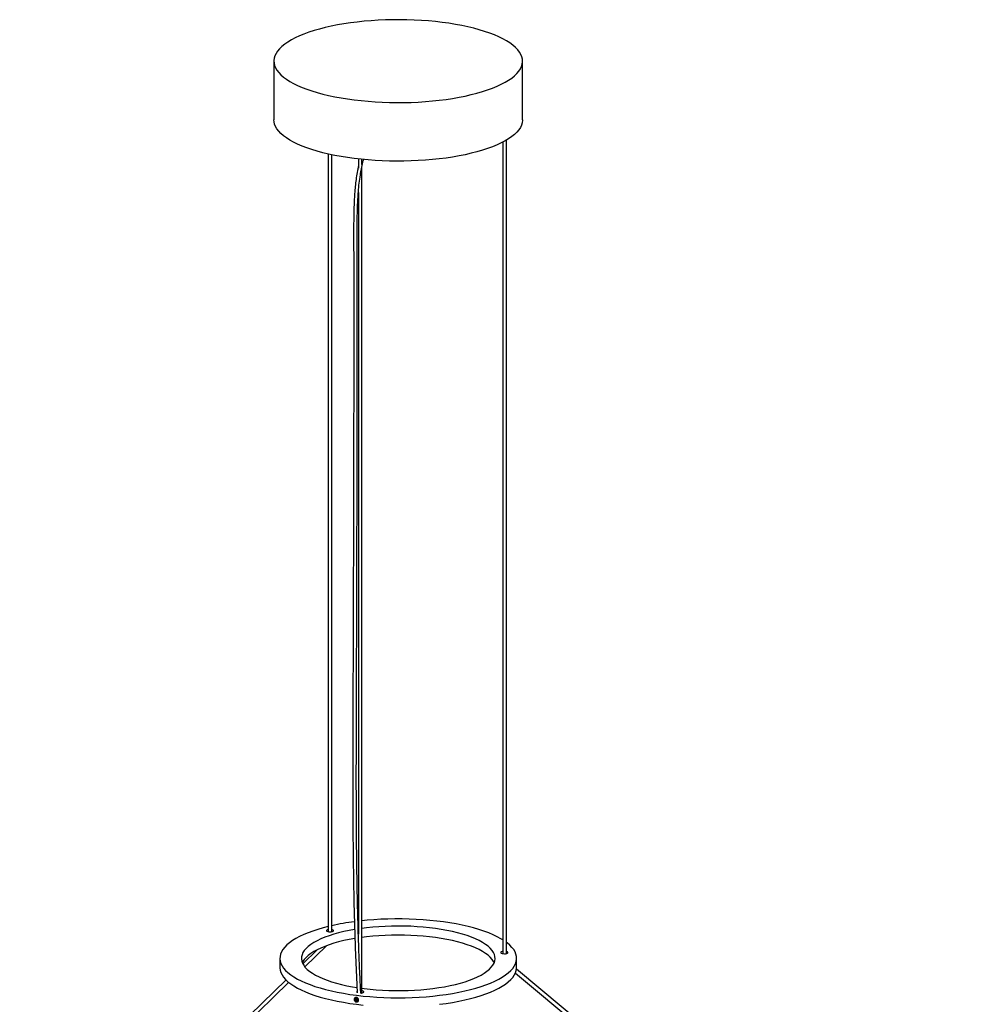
# Paper-space layout '_Dimétrica' of a CAD drawing. Header units: inches. Extents: x -21.2 to 21.2, y -8 to 47.8.
# Tile 4 of 4: x -12.5 to 19.4, y 15.3 to 47.8. Entities that reach past the tile are written whole.
import ezdxf

# ---------------------------------------------------------------- set-up
doc = ezdxf.new("R2010")
doc.units = ezdxf.units.IN
doc.header["$MEASUREMENT"] = 0

psp = doc.layouts.new('_Dimétrica')

# ---------------------------------------------------------------- linework, layer by layer
at = {"color": 7, "linetype": 'Continuous', "lineweight": 25}
for p, q in [((-4.094, 46.403), (-4.094, 44.472)), ((4.094, 44.472), (4.094, 46.403)), ((3.561, 17.01), (3.561, 43.798)), ((3.443, 43.733), (3.443, 17.008)), ((-2.306, 43.344), (-2.306, 17.732)), ((-2.188, 17.731), (-2.188, 43.318)), ((-1.314, 43.179), (-1.314, 42.944)), ((-1.196, 42.999), (-1.196, 43.166)), ((-1.314, 42.942), (-1.314, 42.874)), ((-1.196, 15.713), (-1.196, 42.932)), ((-1.314, 42.079), (-1.314, 17.653)), ((-1.314, 18.075), (-1.328, 18.073)), ((-3.078, 16.574), (-2.362, 17.269)), ((-2.667, 17.137), (-3.144, 16.675)), ((-3.898, 16.852), (-3.898, 16.555)), ((3.898, 16.555), (3.898, 16.852)), ((3.857, 16.367), (19.327, 3.536)), ((19.402, 3.627), (3.893, 16.491)), ((-3.695, 16.141), (-12.468, 7.629)), ((-12.386, 7.545), (-3.606, 16.062)), ((-1.196, 15.866), (-1.127, 15.857)), ((-1.404, 15.537), (-1.431, 15.495)), ((-1.403, 15.519), (-1.431, 15.495)), ((-1.431, 15.495), (-1.404, 15.445)), ((-1.408, 15.559), (-1.426, 15.543)), ((-1.352, 15.531), (-1.404, 15.537)), ((-1.377, 15.47), (-1.404, 15.445)), ((-1.404, 15.445), (-1.352, 15.439)), ((-1.393, 15.536), (-1.403, 15.519)), ((-1.403, 15.519), (-1.377, 15.47)), ((-1.377, 15.47), (-1.336, 15.465)), ((-1.325, 15.481), (-1.352, 15.531)), ((-1.352, 15.439), (-1.325, 15.481)), ((-1.33, 15.433), (-1.311, 15.45))]:
    psp.add_line(p, q, dxfattribs=at)
at = {"color": 7, "linetype": 'Continuous', "lineweight": 25, "flags": 128}
for points in [[(-1.448, 45.127), (-1.222, 45.101), (-0.993, 45.079), (-0.761, 45.062), (-0.525, 45.05), (-0.288, 45.042), (-0.05, 45.039), (0.188, 45.04), (0.425, 45.046), (0.661, 45.056), (0.895, 45.071), (1.126, 45.091), (1.353, 45.115), (1.575, 45.144), (1.792, 45.176), (2.003, 45.213), (2.208, 45.254), (2.404, 45.299), (2.593, 45.347), (2.773, 45.399), (2.943, 45.455), (3.104, 45.513), (3.254, 45.575), (3.393, 45.639), (3.52, 45.706), (3.636, 45.776), (3.739, 45.847), (3.83, 45.921), (3.908, 45.996), (3.972, 46.072), (4.023, 46.15), (4.061, 46.228), (4.084, 46.307), (4.094, 46.387), (4.09, 46.466), (4.072, 46.545), (4.041, 46.624), (3.995, 46.702), (3.937, 46.779), (3.864, 46.854), (3.779, 46.928), (3.681, 47.001), (3.571, 47.071), (3.448, 47.139), (3.314, 47.205), (3.169, 47.268), (3.013, 47.328), (2.846, 47.384), (2.67, 47.438), (2.485, 47.488), (2.292, 47.534), (2.091, 47.577), (1.882, 47.615), (1.668, 47.65), (1.448, 47.68), (1.222, 47.706), (0.993, 47.727), (0.761, 47.744), (0.525, 47.757), (0.288, 47.765), (0.05, 47.768), (-0.188, 47.767), (-0.425, 47.761), (-0.661, 47.75), (-0.895, 47.735), (-1.126, 47.716), (-1.353, 47.691), (-1.575, 47.663), (-1.792, 47.63), (-2.003, 47.594), (-2.208, 47.553), (-2.404, 47.508), (-2.593, 47.46), (-2.773, 47.407), (-2.943, 47.352), (-3.104, 47.293), (-3.254, 47.232), (-3.393, 47.167), (-3.52, 47.1), (-3.636, 47.031), (-3.739, 46.959), (-3.83, 46.886), (-3.908, 46.811), (-3.972, 46.734), (-4.023, 46.657), (-4.061, 46.578), (-4.084, 46.499), (-4.094, 46.42), (-4.09, 46.341), (-4.072, 46.262), (-4.041, 46.183), (-3.995, 46.105), (-3.937, 46.028), (-3.864, 45.952), (-3.779, 45.878), (-3.681, 45.806), (-3.571, 45.735), (-3.448, 45.667), (-3.314, 45.602), (-3.169, 45.539), (-3.013, 45.479), (-2.846, 45.422), (-2.67, 45.369), (-2.485, 45.319), (-2.292, 45.272), (-2.091, 45.23), (-1.882, 45.191), (-1.668, 45.157), (-1.448, 45.127)], [(4.094, 44.472), (4.094, 44.455), (4.084, 44.376), (4.061, 44.297), (4.023, 44.218), (3.972, 44.141), (3.908, 44.064), (3.83, 43.989), (3.739, 43.916), (3.636, 43.844), (3.52, 43.775), (3.393, 43.708), (3.254, 43.643), (3.104, 43.582), (2.943, 43.523), (2.773, 43.468), (2.593, 43.415), (2.404, 43.367), (2.208, 43.322), (2.003, 43.281), (1.792, 43.245), (1.575, 43.212), (1.353, 43.184), (1.126, 43.16), (0.895, 43.14), (0.661, 43.125), (0.425, 43.114), (0.188, 43.108), (-0.05, 43.107), (-0.288, 43.11), (-0.525, 43.118), (-0.761, 43.131), (-0.993, 43.148), (-1.222, 43.169), (-1.448, 43.195), (-1.668, 43.225), (-1.882, 43.26), (-2.091, 43.298), (-2.292, 43.341), (-2.485, 43.387), (-2.67, 43.437), (-2.846, 43.491), (-3.013, 43.547), (-3.169, 43.607), (-3.314, 43.67), (-3.448, 43.736), (-3.571, 43.804), (-3.681, 43.874), (-3.779, 43.947), (-3.864, 44.021), (-3.937, 44.096), (-3.995, 44.173), (-4.041, 44.251), (-4.072, 44.33), (-4.09, 44.409), (-4.094, 44.472)], [(-2.306, 17.899), (-2.468, 17.857), (-2.644, 17.806), (-2.811, 17.752), (-2.967, 17.694), (-3.113, 17.633), (-3.248, 17.57), (-3.371, 17.504), (-3.482, 17.436), (-3.58, 17.365), (-3.666, 17.293), (-3.739, 17.219), (-3.798, 17.144), (-3.843, 17.068), (-3.875, 16.991), (-3.893, 16.913), (-3.897, 16.835), (-3.887, 16.758), (-3.864, 16.68), (-3.826, 16.604), (-3.775, 16.528), (-3.71, 16.453), (-3.632, 16.38), (-3.54, 16.308), (-3.437, 16.239), (-3.32, 16.171), (-3.192, 16.106), (-3.053, 16.044), (-2.903, 15.985), (-2.742, 15.928), (-2.571, 15.875), (-2.391, 15.826), (-2.203, 15.78), (-2.007, 15.738), (-1.803, 15.7), (-1.594, 15.666), (-1.378, 15.636)], [(3.443, 17.461), (3.38, 17.499), (3.258, 17.565), (3.124, 17.629), (2.979, 17.69), (2.823, 17.747), (2.658, 17.802), (2.482, 17.853), (2.298, 17.901), (2.106, 17.945), (1.906, 17.985), (1.699, 18.021), (1.486, 18.053), (1.268, 18.08), (1.046, 18.103), (0.819, 18.122), (0.59, 18.136), (0.358, 18.145), (0.126, 18.15), (-0.108, 18.151), (-0.34, 18.146), (-0.572, 18.137), (-0.801, 18.123), (-1.028, 18.105), (-1.196, 18.088)], [(-1.127, 15.857), (-0.928, 15.835), (-0.724, 15.817), (-0.517, 15.803), (-0.308, 15.794), (-0.098, 15.789), (0.113, 15.789), (0.323, 15.794), (0.532, 15.804), (0.739, 15.818), (0.942, 15.836), (1.142, 15.859), (1.336, 15.887), (1.525, 15.918), (1.706, 15.954), (1.881, 15.993), (2.047, 16.037), (2.204, 16.083), (2.351, 16.134), (2.489, 16.187), (2.615, 16.243), (2.73, 16.302), (2.833, 16.364), (2.923, 16.427), (3.001, 16.492), (3.066, 16.559), (3.117, 16.628), (3.155, 16.697), (3.179, 16.767), (3.189, 16.837), (3.185, 16.907), (3.167, 16.977), (3.135, 17.047), (3.09, 17.115), (3.031, 17.183), (2.958, 17.249), (2.873, 17.313), (2.775, 17.375), (2.666, 17.435), (2.544, 17.493), (2.411, 17.547), (2.268, 17.599), (2.115, 17.647), (1.953, 17.692), (1.782, 17.733), (1.603, 17.771), (1.417, 17.804), (1.225, 17.833), (1.028, 17.858), (0.826, 17.878), (0.621, 17.894), (0.413, 17.906), (0.203, 17.913), (-0.008, 17.915), (-0.218, 17.912), (-0.428, 17.905), (-0.636, 17.893), (-0.841, 17.877), (-1.043, 17.856), (-1.196, 17.837)], [(-1.438, 17.801), (-1.616, 17.768), (-1.794, 17.731), (-1.965, 17.689), (-2.126, 17.644), (-2.279, 17.595), (-2.421, 17.544), (-2.553, 17.489), (-2.674, 17.431), (-2.783, 17.371), (-2.88, 17.308), (-2.964, 17.244), (-3.035, 17.178), (-3.093, 17.11), (-3.138, 17.042), (-3.169, 16.972), (-3.185, 16.902), (-3.188, 16.832), (-3.177, 16.761), (-3.153, 16.692), (-3.114, 16.623), (-3.062, 16.554), (-2.996, 16.488), (-2.917, 16.422), (-2.826, 16.359), (-2.722, 16.298), (-2.606, 16.239), (-2.479, 16.183), (-2.341, 16.13), (-2.193, 16.08), (-2.035, 16.033), (-1.868, 15.99), (-1.693, 15.951), (-1.511, 15.916), (-1.361, 15.891)], [(-2.306, 17.799), (-2.319, 17.796), (-2.346, 17.786), (-2.36, 17.773), (-2.361, 17.759), (-2.347, 17.747), (-2.321, 17.736), (-2.286, 17.729)], [(-2.286, 17.729), (-2.245, 17.726), (-2.205, 17.729), (-2.169, 17.735), (-2.142, 17.746), (-2.128, 17.759), (-2.127, 17.772), (-2.141, 17.785), (-2.167, 17.796), (-2.188, 17.801)], [(3.158, 16.703), (3.135, 16.75), (3.09, 16.818), (3.031, 16.886), (2.958, 16.952), (2.873, 17.016), (2.775, 17.078), (2.666, 17.138), (2.544, 17.196), (2.411, 17.25), (2.268, 17.302), (2.115, 17.35), (1.953, 17.395), (1.782, 17.436), (1.603, 17.474), (1.417, 17.507), (1.225, 17.536), (1.028, 17.561), (0.826, 17.582), (0.621, 17.597), (0.413, 17.609), (0.203, 17.616), (-0.008, 17.618), (-0.218, 17.615), (-0.428, 17.608), (-0.636, 17.596), (-0.841, 17.58), (-1.043, 17.559), (-1.196, 17.54)], [(-1.428, 17.505), (-1.431, 17.505), (-1.616, 17.471), (-1.794, 17.434), (-1.965, 17.392), (-2.126, 17.347), (-2.279, 17.298), (-2.421, 17.247), (-2.553, 17.192), (-2.674, 17.134), (-2.783, 17.074), (-2.88, 17.011), (-2.964, 16.947), (-3.035, 16.881), (-3.093, 16.813), (-3.138, 16.745), (-3.158, 16.703)], [(-1.378, 15.636), (-1.158, 15.611), (-0.933, 15.59), (-0.705, 15.574), (-0.474, 15.562), (-0.242, 15.555), (-0.009, 15.553), (0.224, 15.555), (0.456, 15.562), (0.687, 15.573), (0.915, 15.589), (1.14, 15.609), (1.361, 15.634), (1.577, 15.664), (1.787, 15.697), (1.991, 15.735), (2.188, 15.777), (2.377, 15.822), (2.558, 15.871), (2.729, 15.924), (2.89, 15.98), (3.042, 16.039), (3.182, 16.101), (3.311, 16.166), (3.428, 16.233), (3.533, 16.303), (3.625, 16.374), (3.704, 16.447), (3.77, 16.522), (3.822, 16.598), (3.861, 16.674), (3.886, 16.752), (3.897, 16.829), (3.894, 16.907), (3.877, 16.985), (3.846, 17.062), (3.802, 17.138), (3.744, 17.213), (3.672, 17.287), (3.588, 17.36), (3.561, 17.38)], [(3.443, 17.078), (3.422, 17.073), (3.395, 17.063), (3.381, 17.05), (3.38, 17.036), (3.394, 17.023), (3.42, 17.013), (3.455, 17.006)], [(3.455, 17.006), (3.495, 17.003), (3.536, 17.005), (3.572, 17.012), (3.598, 17.022), (3.613, 17.035), (3.613, 17.049), (3.6, 17.062), (3.574, 17.072), (3.561, 17.076)], [(-3.898, 16.555), (-3.897, 16.538), (-3.887, 16.461), (-3.864, 16.383), (-3.826, 16.307), (-3.775, 16.231), (-3.71, 16.156), (-3.632, 16.083), (-3.54, 16.011), (-3.437, 15.942), (-3.32, 15.874), (-3.192, 15.809), (-3.053, 15.747), (-2.903, 15.688), (-2.742, 15.631), (-2.571, 15.578), (-2.391, 15.529), (-2.203, 15.483), (-2.007, 15.441), (-1.803, 15.403), (-1.594, 15.369), (-1.378, 15.34)], [(1.361, 15.337), (1.577, 15.367), (1.787, 15.4), (1.991, 15.438), (2.188, 15.48), (2.377, 15.525), (2.558, 15.574), (2.729, 15.627), (2.89, 15.683), (3.042, 15.742), (3.182, 15.805), (3.311, 15.869), (3.428, 15.937), (3.533, 16.006), (3.625, 16.077), (3.704, 16.15), (3.77, 16.225), (3.822, 16.301), (3.861, 16.377), (3.886, 16.455), (3.897, 16.532), (3.898, 16.555)], [(-1.356, 15.766), (-1.369, 15.754), (-1.369, 15.741), (-1.356, 15.728), (-1.352, 15.726)], [(-1.232, 15.708), (-1.214, 15.71), (-1.178, 15.716), (-1.151, 15.727), (-1.137, 15.74), (-1.136, 15.753), (-1.15, 15.766), (-1.176, 15.777), (-1.196, 15.781)], [(-1.31, 15.479), (-1.315, 15.506), (-1.33, 15.531), (-1.352, 15.548), (-1.378, 15.557), (-1.404, 15.555), (-1.426, 15.543), (-1.441, 15.522), (-1.446, 15.497), (-1.441, 15.47), (-1.426, 15.446), (-1.404, 15.428), (-1.378, 15.419), (-1.352, 15.421), (-1.33, 15.433), (-1.315, 15.454), (-1.31, 15.479)], [(-1.378, 15.34), (-1.158, 15.314)]]:
    psp.add_lwpolyline(points, dxfattribs=at)
at = {"color": 7, "linetype": 'Continuous', "lineweight": 25}
psp.add_arc((-0.353, 9.718), 8.412, 97.4653, 102.6045, dxfattribs=at)
for points, knots in [([(-1.233, 15.709), (-1.236, 15.779), (-1.244, 15.937), (-1.256, 16.182), (-1.268, 16.444), (-1.279, 16.706), (-1.296, 17.117), (-1.315, 17.679), (-1.341, 18.585), (-1.362, 19.691), (-1.376, 21), (-1.381, 22.318), (-1.38, 23.641), (-1.372, 26.259), (-1.359, 30.408), (-1.35, 34.309), (-1.348, 36.67), (-1.348, 37.26), (-1.348, 37.849), (-1.348, 38.429), (-1.349, 38.878), (-1.349, 39.195), (-1.349, 39.387), (-1.349, 39.576), (-1.35, 39.774), (-1.35, 39.994), (-1.35, 40.249), (-1.351, 40.528), (-1.351, 40.828), (-1.35, 41.144), (-1.345, 41.488), (-1.332, 41.814), (-1.313, 42.114), (-1.287, 42.382), (-1.253, 42.633), (-1.211, 42.864), (-1.174, 43.036), (-1.147, 43.132), (-1.138, 43.163)], [0, 0, 0, 0, 0.008058, 0.018117, 0.028102, 0.038014, 0.047862, 0.074754, 0.101399, 0.149429, 0.197468, 0.245513, 0.293561, 0.341599, 0.530221, 0.744571, 0.766008, 0.787446, 0.808885, 0.830214, 0.850735, 0.857836, 0.864816, 0.871673, 0.878494, 0.88637, 0.895642, 0.90633, 0.916846, 0.928368, 0.940753, 0.953825, 0.962838, 0.972057, 0.981511, 0.988825, 0.996437, 1, 1, 1, 1]), ([(-1.314, 42.942), (-1.324, 42.894), (-1.349, 42.77), (-1.381, 42.565), (-1.41, 42.336), (-1.435, 42.066), (-1.453, 41.763), (-1.464, 41.439), (-1.468, 41.146), (-1.469, 40.886), (-1.469, 40.655), (-1.468, 40.184), (-1.467, 39.198), (-1.466, 37.228), (-1.468, 33.703), (-1.478, 30.283), (-1.486, 27.436), (-1.491, 25.994), (-1.495, 24.551), (-1.499, 23.109), (-1.498, 21.67), (-1.488, 20.24), (-1.468, 18.97), (-1.44, 17.857), (-1.406, 16.889), (-1.375, 16.175), (-1.355, 15.783), (-1.351, 15.712)], [0, 0, 0, 0, 0.0051659, 0.0134635, 0.0214377, 0.0291366, 0.0416536, 0.0533037, 0.0639494, 0.0734686, 0.0817782, 0.0893609, 0.1253498, 0.1902689, 0.3060102, 0.512667, 0.5653836, 0.6181008, 0.6708251, 0.7235705, 0.7763194, 0.8290603, 0.881796, 0.9179707, 0.9544692, 0.9918512, 1, 1, 1, 1]), ([(-1.304, 15.479), (-1.304, 15.474), (-1.305, 15.469), (-1.306, 15.46), (-1.308, 15.456), (-1.312, 15.447), (-1.314, 15.443), (-1.319, 15.436), (-1.322, 15.432), (-1.333, 15.423), (-1.341, 15.419), (-1.359, 15.413), (-1.368, 15.413), (-1.383, 15.414), (-1.388, 15.415), (-1.397, 15.419), (-1.402, 15.421), (-1.411, 15.425), (-1.415, 15.428), (-1.423, 15.435), (-1.427, 15.438), (-1.433, 15.446), (-1.436, 15.45), (-1.442, 15.459), (-1.444, 15.464), (-1.448, 15.473), (-1.449, 15.478), (-1.451, 15.488), (-1.451, 15.493), (-1.451, 15.502), (-1.451, 15.507), (-1.449, 15.516), (-1.448, 15.521), (-1.442, 15.534), (-1.437, 15.541), (-1.427, 15.55), (-1.423, 15.553), (-1.415, 15.557), (-1.411, 15.559), (-1.402, 15.561), (-1.397, 15.562), (-1.388, 15.563), (-1.383, 15.563), (-1.373, 15.562), (-1.368, 15.561), (-1.359, 15.558), (-1.354, 15.556), (-1.345, 15.551), (-1.341, 15.548), (-1.333, 15.542), (-1.329, 15.538), (-1.322, 15.53), (-1.319, 15.526), (-1.314, 15.517), (-1.312, 15.513), (-1.306, 15.499), (-1.304, 15.489), (-1.304, 15.479)], [0, 0, 0, 0, 0.03125, 0.03125, 0.0625, 0.0625, 0.09375, 0.09375, 0.125, 0.125, 0.1875, 0.1875, 0.25, 0.25, 0.28125, 0.28125, 0.3125, 0.3125, 0.34375, 0.34375, 0.375, 0.375, 0.40625, 0.40625, 0.4375, 0.4375, 0.46875, 0.46875, 0.5, 0.5, 0.53125, 0.53125, 0.5625, 0.5625, 0.625, 0.625, 0.65625, 0.65625, 0.6875, 0.6875, 0.71875, 0.71875, 0.75, 0.75, 0.78125, 0.78125, 0.8125, 0.8125, 0.84375, 0.84375, 0.875, 0.875, 0.90625, 0.90625, 0.9375, 0.9375, 1, 1, 1, 1])]:
    psp.add_open_spline(points, degree=3, knots=knots, dxfattribs=at)

doc.saveas('drawing.dxf')
